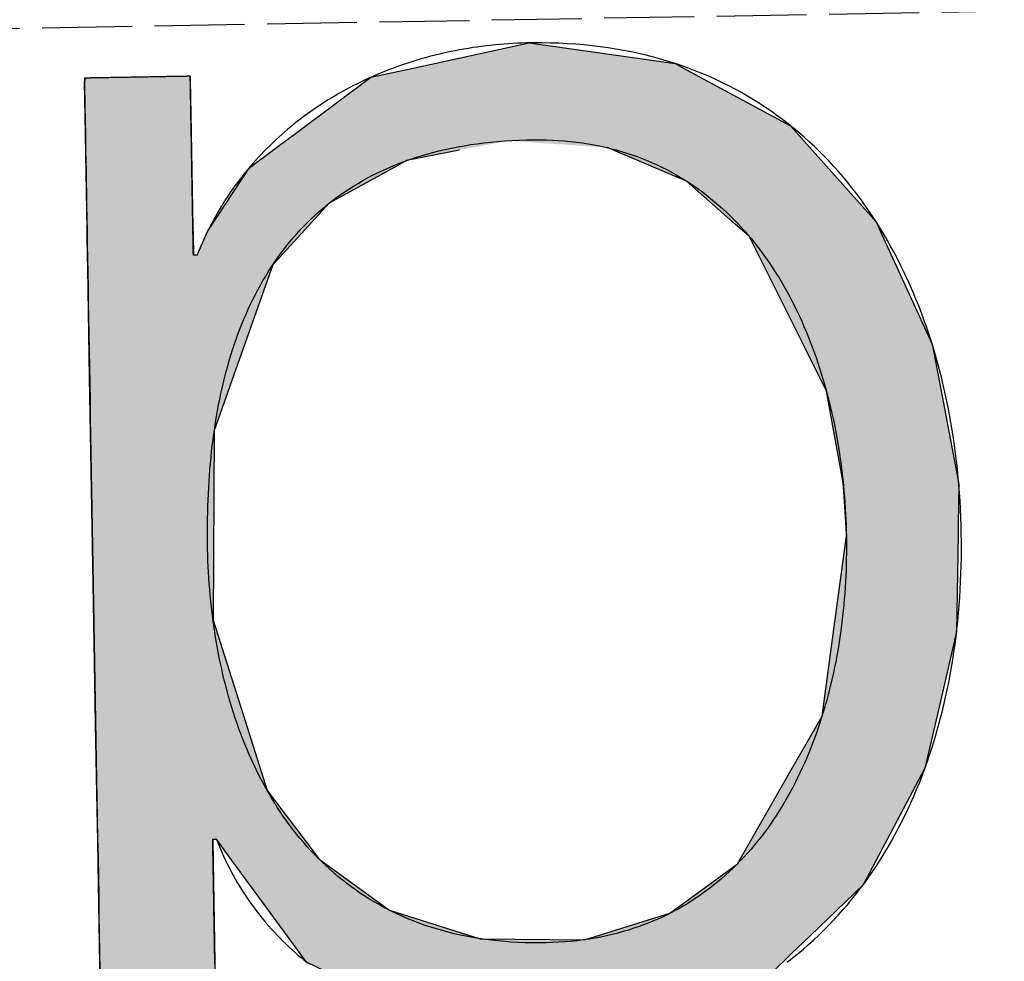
# Model space of a CAD drawing. Extents: x 1073 to 6773, y 6141 to 11466.
# Tile 14 of 53: x 3324 to 3378, y 8061 to 8113. Entities that reach past the tile are written whole.
import ezdxf

# ---------------------------------------------------------------- set-up
doc = ezdxf.new("R2010")
doc.units = 0
doc.linetypes.add('GEN3', pattern=[6.25, 5, -1.25])
doc.layers.get('0').update_dxf_attribs({"linetype": 'CONTINUOUS'})
doc.layers.add('3', color=6, linetype='GEN3')
doc.layers.add('LOGO', color=7, linetype='CONTINUOUS')

# ---------------------------------------------------------------- blocks, each defined once
blk = doc.blocks.new('*U43')
at = {"layer": 'LOGO', "color": 30, "linetype": 'CONTINUOUS'}
for p, q in [((32.4314, 7.5887), (33.3658, 7.7745)), ((33.3658, 7.7745), (34.5329, 7.5887)), ((32.0913, 7.5211), (32.4314, 7.5887)), ((34.5329, 7.5887), (34.6532, 7.5211)), ((29.7932, 7.525), (29.8027, 7.5547)), ((29.7932, 7.1099), (29.7932, 7.525)), ((30.6424, 7.5547), (30.6424, 7.525)), ((30.6424, 7.525), (30.6424, 7.1099)), ((31.467, 7.0733), (32.0913, 7.5211)), ((34.6532, 7.5211), (35.4507, 7.0733)), ((29.7932, 7.1007), (29.7932, 7.1099)), ((30.6424, 7.1099), (30.6424, 7.1007)), ((29.7932, 6.344), (29.7932, 7.1007)), ((30.6424, 7.1007), (30.6424, 6.344)), ((31.3563, 6.9939), (31.467, 7.0733)), ((35.4507, 7.0733), (35.519, 6.9939)), ((31.259, 6.9241), (31.3563, 6.9939)), ((35.519, 6.9939), (35.579, 6.9241)), ((31.1526, 6.8478), (31.259, 6.9241)), ((32.7905, 6.9241), (32.3655, 6.8478)), ((34.6087, 6.6444), (33.9765, 6.9241)), ((35.579, 6.9241), (35.8194, 6.6444)), ((30.9009, 6.5166), (31.1009, 6.8107)), ((31.1009, 6.8107), (31.1526, 6.8478)), ((32.2951, 6.8107), (31.7377, 6.5166)), ((32.3655, 6.8478), (32.2951, 6.8107)), ((34.9961, 6.2907), (34.6087, 6.6444)), ((35.8194, 6.6444), (36.1235, 6.2907)), ((30.7586, 6.3073), (30.9009, 6.5166)), ((31.7377, 6.5166), (31.5396, 6.3073)), ((29.7932, 6.2853), (29.7932, 6.344)), ((30.6424, 6.344), (30.6427, 6.2853)), ((29.7932, 6.1198), (29.7932, 6.2853)), ((30.6427, 6.2853), (30.6437, 6.1198)), ((30.6716, 6.1198), (30.7586, 6.3073)), ((31.5396, 6.3073), (31.3623, 6.1198)), ((35.1019, 6.1942), (34.9961, 6.2907)), ((36.1235, 6.2907), (36.1657, 6.1942)), ((35.5276, 5.3035), (35.1019, 6.1942)), ((36.1657, 6.1942), (36.5551, 5.3035)), ((29.7932, 6.0302), (29.7932, 6.1198)), ((31.3623, 6.1198), (31.2775, 6.0302)), ((29.7932, 5.1537), (29.7932, 6.0302)), ((31.2775, 6.0302), (30.9509, 5.1537)), ((35.7007, 4.9414), (35.5276, 5.3035)), ((36.5551, 5.3035), (36.6175, 4.9414)), ((29.7932, 4.7106), (29.7932, 5.1537)), ((30.9509, 5.1537), (30.7858, 4.7106)), ((35.821, 4.2187), (35.7007, 4.9414)), ((36.6175, 4.9414), (36.7421, 4.2187)), ((29.7932, 3.1889), (29.7932, 4.7106)), ((30.7858, 4.7106), (30.749, 3.1889)), ((35.8233, 4.1743), (35.821, 4.2187)), ((36.7421, 4.2187), (36.7497, 4.1743)), ((35.8397, 3.8506), (35.8233, 4.1743)), ((36.7497, 4.1743), (36.7391, 3.8506)), ((35.8402, 3.7771), (35.8397, 3.8506)), ((36.7391, 3.8506), (36.7367, 3.7771)), ((35.7203, 2.9916), (35.8402, 3.7771)), ((36.7367, 3.7771), (36.711, 2.9916)), ((29.7932, 2.3787), (29.7932, 3.1889)), ((30.749, 3.1889), (30.9915, 2.3787)), ((35.6202, 2.3359), (35.7203, 2.9916)), ((36.711, 2.9916), (36.5465, 2.3359)), ((29.7932, 1.8164), (29.7932, 2.3787)), ((30.9915, 2.3787), (31.1598, 1.8164)), ((35.3621, 1.9028), (35.6202, 2.3359)), ((36.5465, 2.3359), (36.4378, 1.9028)), ((34.9208, 1.1621), (35.3621, 1.9028)), ((36.4378, 1.9028), (36.0286, 1.1621)), ((29.7932, 1.4344), (29.7932, 1.8164)), ((31.1598, 1.8164), (31.4378, 1.4344)), ((29.7932, 1.2526), (29.7932, 1.4344)), ((30.716, 1.4344), (30.7156, 1.2526)), ((30.8692, 1.2584), (30.7449, 1.4344)), ((31.4378, 1.4344), (31.566, 1.2584)), ((29.7932, 0.453), (29.7932, 1.2526)), ((30.7156, 1.2526), (30.7156, 0.453)), ((31.1653, 0.839), (30.8692, 1.2584)), ((31.566, 1.2584), (32.124, 0.839)), ((34.6584, 0.9768), (34.9208, 1.1621)), ((36.0286, 1.1621), (35.9262, 0.9768)), ((34.3729, 0.7752), (34.6584, 0.9768)), ((35.9262, 0.9768), (35.7093, 0.7752)), ((31.3353, 0.5981), (31.1653, 0.839)), ((32.124, 0.839), (32.8471, 0.5981)), ((33.6831, 0.5749), (34.3729, 0.7752)), ((35.7093, 0.7752), (35.4936, 0.5749)), ((31.3517, 0.5749), (31.3353, 0.5981)), ((31.4506, 0.4348), (31.3517, 0.5749)), ((32.8471, 0.5981), (33.6831, 0.5749)), ((35.4936, 0.5749), (35.3428, 0.4348)), ((29.7932, -0.3962), (29.7932, 0.453)), ((30.7156, 0.453), (30.7156, -0.3962)), ((31.764, 0.2763), (31.4506, 0.4348)), ((35.3428, 0.4348), (35.1722, 0.2763)), ((32.5362, -0.1141), (31.764, 0.2763)), ((35.1722, 0.2763), (34.2253, -0.1141)), ((32.6736, -0.1362), (32.5362, -0.1141)), ((33.1549, -0.2136), (32.6736, -0.1362)), ((34.1717, -0.1362), (33.5874, -0.2136)), ((34.2253, -0.1141), (34.1717, -0.1362)), ((33.5778, -0.2148), (33.1549, -0.2136)), ((33.5874, -0.2136), (33.5778, -0.2148)), ((29.7932, -0.6814), (29.7932, -0.3962)), ((30.7156, -0.3962), (30.7156, -0.6814)), ((29.7932, -1.5278), (29.7932, -0.6814)), ((30.7156, -0.6814), (30.7156, -1.5278)), ((29.7932, -1.8157), (29.7932, -1.5278)), ((30.7156, -1.5278), (30.7156, -1.8157)), ((29.7932, -2.3524), (29.7932, -1.8157)), ((30.7156, -1.8157), (30.7156, -2.3524)), ((29.7932, -2.6153), (29.7932, -2.3524)), ((30.7156, -2.3524), (30.7156, -2.6153)), ((29.7932, -2.7675), (29.7932, -2.6153)), ((30.7156, -2.6153), (30.707, -2.7675)), ((29.7932, -2.7972), (29.7932, -2.7675)), ((30.707, -2.7675), (30.7053, -2.7972))]:
    blk.add_line(p, q, dxfattribs=at)
at = {"layer": 'LOGO', "color": 30, "linetype": 'CONTINUOUS', "extrusion": (0, 0, -1)}
for points in [[(-33.3658, 7.7745), (-34.5329, 7.5887), (-32.4314, 7.5887)], [(-32.4314, 7.5887), (-34.6532, 7.5211), (-32.0913, 7.5211)], [(-32.4314, 7.5887), (-34.5329, 7.5887), (-34.6532, 7.5211)], [(-29.8027, 7.5547), (-30.6424, 7.525), (-29.7932, 7.525)], [(-29.7932, 7.525), (-30.6424, 7.1099), (-29.7932, 7.1099)], [(-29.7932, 7.525), (-30.6424, 7.525), (-30.6424, 7.1099)], [(-29.8027, 7.5547), (-30.6424, 7.5547), (-30.6424, 7.525)], [(-32.0913, 7.5211), (-35.4507, 7.0733), (-31.467, 7.0733)], [(-32.0913, 7.5211), (-34.6532, 7.5211), (-35.4507, 7.0733)], [(-29.7932, 7.1099), (-30.6424, 7.1007), (-29.7932, 7.1007)], [(-29.7932, 7.1099), (-30.6424, 7.1099), (-30.6424, 7.1007)], [(-29.7932, 7.1007), (-30.6424, 6.344), (-29.7932, 6.344)], [(-29.7932, 7.1007), (-30.6424, 7.1007), (-30.6424, 6.344)], [(-31.467, 7.0733), (-35.519, 6.9939), (-31.3563, 6.9939)], [(-31.467, 7.0733), (-35.4507, 7.0733), (-35.519, 6.9939)], [(-31.3563, 6.9939), (-32.7905, 6.9241), (-31.259, 6.9241)], [(-31.3563, 6.9939), (-33.1791, 6.9939), (-32.7905, 6.9241)], [(-33.1791, 6.9939), (-35.579, 6.9241), (-33.9765, 6.9241)], [(-33.1791, 6.9939), (-35.519, 6.9939), (-35.579, 6.9241)], [(-31.259, 6.9241), (-32.3655, 6.8478), (-31.1526, 6.8478)], [(-31.259, 6.9241), (-32.7905, 6.9241), (-32.3655, 6.8478)], [(-33.9765, 6.9241), (-35.8194, 6.6444), (-34.6087, 6.6444)], [(-33.9765, 6.9241), (-35.579, 6.9241), (-35.8194, 6.6444)], [(-31.1009, 6.8107), (-31.7377, 6.5166), (-30.9009, 6.5166)], [(-31.1526, 6.8478), (-32.2951, 6.8107), (-31.1009, 6.8107)], [(-31.1009, 6.8107), (-32.2951, 6.8107), (-31.7377, 6.5166)], [(-31.1526, 6.8478), (-32.3655, 6.8478), (-32.2951, 6.8107)], [(-34.6087, 6.6444), (-36.1235, 6.2907), (-34.9961, 6.2907)], [(-34.6087, 6.6444), (-35.8194, 6.6444), (-36.1235, 6.2907)], [(-30.9009, 6.5166), (-31.5396, 6.3073), (-30.7586, 6.3073)], [(-30.9009, 6.5166), (-31.7377, 6.5166), (-31.5396, 6.3073)], [(-29.7932, 6.344), (-30.6427, 6.2853), (-29.7932, 6.2853)], [(-29.7932, 6.344), (-30.6424, 6.344), (-30.6427, 6.2853)], [(-29.7932, 6.2853), (-30.6437, 6.1198), (-29.7932, 6.1198)], [(-29.7932, 6.2853), (-30.6427, 6.2853), (-30.6437, 6.1198)], [(-30.7586, 6.3073), (-31.3623, 6.1198), (-30.6716, 6.1198)], [(-30.7586, 6.3073), (-31.5396, 6.3073), (-31.3623, 6.1198)], [(-34.9961, 6.2907), (-36.1657, 6.1942), (-35.1019, 6.1942)], [(-34.9961, 6.2907), (-36.1235, 6.2907), (-36.1657, 6.1942)], [(-35.1019, 6.1942), (-36.5551, 5.3035), (-35.5276, 5.3035)], [(-35.1019, 6.1942), (-36.1657, 6.1942), (-36.5551, 5.3035)], [(-29.7932, 6.1198), (-31.2775, 6.0302), (-29.7932, 6.0302)], [(-29.7932, 6.1198), (-31.3623, 6.1198), (-31.2775, 6.0302)], [(-29.7932, 6.0302), (-30.9509, 5.1537), (-29.7932, 5.1537)], [(-29.7932, 6.0302), (-31.2775, 6.0302), (-30.9509, 5.1537)], [(-35.5276, 5.3035), (-36.6175, 4.9414), (-35.7007, 4.9414)], [(-35.5276, 5.3035), (-36.5551, 5.3035), (-36.6175, 4.9414)], [(-29.7932, 5.1537), (-30.7858, 4.7106), (-29.7932, 4.7106)], [(-29.7932, 5.1537), (-30.9509, 5.1537), (-30.7858, 4.7106)], [(-35.7007, 4.9414), (-36.7421, 4.2187), (-35.821, 4.2187)], [(-35.7007, 4.9414), (-36.6175, 4.9414), (-36.7421, 4.2187)], [(-29.7932, 4.7106), (-30.749, 3.1889), (-29.7932, 3.1889)], [(-29.7932, 4.7106), (-30.7858, 4.7106), (-30.749, 3.1889)], [(-35.821, 4.2187), (-36.7497, 4.1743), (-35.8233, 4.1743)], [(-35.821, 4.2187), (-36.7421, 4.2187), (-36.7497, 4.1743)], [(-35.8233, 4.1743), (-36.7391, 3.8506), (-35.8397, 3.8506)], [(-35.8233, 4.1743), (-36.7497, 4.1743), (-36.7391, 3.8506)], [(-35.8397, 3.8506), (-36.7367, 3.7771), (-35.8402, 3.7771)], [(-35.8397, 3.8506), (-36.7391, 3.8506), (-36.7367, 3.7771)], [(-35.8402, 3.7771), (-36.711, 2.9916), (-35.7203, 2.9916)], [(-35.8402, 3.7771), (-36.7367, 3.7771), (-36.711, 2.9916)], [(-29.7932, 3.1889), (-30.9915, 2.3787), (-29.7932, 2.3787)], [(-29.7932, 3.1889), (-30.749, 3.1889), (-30.9915, 2.3787)], [(-35.7203, 2.9916), (-36.5465, 2.3359), (-35.6202, 2.3359)], [(-35.7203, 2.9916), (-36.711, 2.9916), (-36.5465, 2.3359)], [(-29.7932, 2.3787), (-31.1598, 1.8164), (-29.7932, 1.8164)], [(-29.7932, 2.3787), (-30.9915, 2.3787), (-31.1598, 1.8164)], [(-35.6202, 2.3359), (-36.4378, 1.9028), (-35.3621, 1.9028)], [(-35.6202, 2.3359), (-36.5465, 2.3359), (-36.4378, 1.9028)], [(-35.3621, 1.9028), (-36.0286, 1.1621), (-34.9208, 1.1621)], [(-35.3621, 1.9028), (-36.4378, 1.9028), (-36.0286, 1.1621)], [(-29.7932, 1.8164), (-31.4378, 1.4344), (-29.7932, 1.4344)], [(-29.7932, 1.8164), (-31.1598, 1.8164), (-31.4378, 1.4344)], [(-29.7932, 1.4344), (-30.7156, 1.2526), (-29.7932, 1.2526)], [(-29.7932, 1.4344), (-30.716, 1.4344), (-30.7156, 1.2526)], [(-30.7449, 1.4344), (-31.566, 1.2584), (-30.8692, 1.2584)], [(-30.7449, 1.4344), (-31.4378, 1.4344), (-31.566, 1.2584)], [(-29.7932, 1.2526), (-30.7156, 0.453), (-29.7932, 0.453)], [(-29.7932, 1.2526), (-30.7156, 1.2526), (-30.7156, 0.453)], [(-30.8692, 1.2584), (-32.124, 0.839), (-31.1653, 0.839)], [(-30.8692, 1.2584), (-31.566, 1.2584), (-32.124, 0.839)], [(-34.9208, 1.1621), (-35.9262, 0.9768), (-34.6584, 0.9768)], [(-34.9208, 1.1621), (-36.0286, 1.1621), (-35.9262, 0.9768)], [(-34.6584, 0.9768), (-35.7093, 0.7752), (-34.3729, 0.7752)], [(-34.6584, 0.9768), (-35.9262, 0.9768), (-35.7093, 0.7752)], [(-31.1653, 0.839), (-32.8471, 0.5981), (-31.3353, 0.5981)], [(-31.1653, 0.839), (-32.124, 0.839), (-32.8471, 0.5981)], [(-34.3729, 0.7752), (-35.4936, 0.5749), (-33.6831, 0.5749)], [(-34.3729, 0.7752), (-35.7093, 0.7752), (-35.4936, 0.5749)], [(-31.3353, 0.5981), (-33.6831, 0.5749), (-31.3517, 0.5749)], [(-31.3353, 0.5981), (-32.8471, 0.5981), (-33.6831, 0.5749)], [(-31.3517, 0.5749), (-35.3428, 0.4348), (-31.4506, 0.4348)], [(-31.3517, 0.5749), (-35.4936, 0.5749), (-35.3428, 0.4348)], [(-29.7932, 0.453), (-30.7156, -0.3962), (-29.7932, -0.3962)], [(-29.7932, 0.453), (-30.7156, 0.453), (-30.7156, -0.3962)], [(-31.4506, 0.4348), (-35.1722, 0.2763), (-31.764, 0.2763)], [(-31.4506, 0.4348), (-35.3428, 0.4348), (-35.1722, 0.2763)], [(-31.764, 0.2763), (-34.2253, -0.1141), (-32.5362, -0.1141)], [(-31.764, 0.2763), (-35.1722, 0.2763), (-34.2253, -0.1141)], [(-32.5362, -0.1141), (-34.1717, -0.1362), (-32.6736, -0.1362)], [(-32.5362, -0.1141), (-34.2253, -0.1141), (-34.1717, -0.1362)], [(-32.6736, -0.1362), (-33.5874, -0.2136), (-33.1549, -0.2136)], [(-32.6736, -0.1362), (-34.1717, -0.1362), (-33.5874, -0.2136)], [(-33.1549, -0.2136), (-33.5874, -0.2136), (-33.5778, -0.2148)], [(-29.7932, -0.3962), (-30.7156, -0.6814), (-29.7932, -0.6814)], [(-29.7932, -0.3962), (-30.7156, -0.3962), (-30.7156, -0.6814)], [(-29.7932, -0.6814), (-30.7156, -1.5278), (-29.7932, -1.5278)], [(-29.7932, -0.6814), (-30.7156, -0.6814), (-30.7156, -1.5278)], [(-29.7932, -1.5278), (-30.7156, -1.8157), (-29.7932, -1.8157)], [(-29.7932, -1.5278), (-30.7156, -1.5278), (-30.7156, -1.8157)], [(-29.7932, -1.8157), (-30.7156, -2.3524), (-29.7932, -2.3524)], [(-29.7932, -1.8157), (-30.7156, -1.8157), (-30.7156, -2.3524)], [(-29.7932, -2.3524), (-30.7156, -2.6153), (-29.7932, -2.6153)], [(-29.7932, -2.3524), (-30.7156, -2.3524), (-30.7156, -2.6153)], [(-29.7932, -2.6153), (-30.707, -2.7675), (-29.7932, -2.7675)], [(-29.7932, -2.6153), (-30.7156, -2.6153), (-30.707, -2.7675)], [(-29.7932, -2.7675), (-30.7053, -2.7972), (-29.7932, -2.7972)], [(-29.7932, -2.7675), (-30.707, -2.7675), (-30.7053, -2.7972)]]:
    blk.add_solid(points, dxfattribs=at)
blk = doc.blocks.new('KLAUS')
at = {"layer": 'LOGO'}
for points in [[(30.7156, 0.433, 0), (30.7156, 0.4882, 0), (30.7156, 0.5424, 0), (30.7156, 0.5955, 0), (30.7156, 0.6475, 0), (30.7156, 0.6983, 0), (30.7156, 0.7479, 0), (30.7156, 0.7962, 0), (30.7156, 0.8432, 0), (30.7156, 0.8888, 0), (30.7156, 0.933, 0), (30.7156, 0.9757, 0), (30.7156, 1.0168, 0), (30.7156, 1.0563, 0), (30.7156, 1.0942, 0), (30.7156, 1.1304, 0), (30.7156, 1.1648, 0), (30.7156, 1.1974, 0), (30.7156, 1.2282, 0), (30.7156, 1.257, 0), (30.7156, 1.2839, 0), (30.7156, 1.3087, 0), (30.7156, 1.3315, 0), (30.7156, 1.3521, 0), (30.7156, 1.3706, 0), (30.7156, 1.3868, 0), (30.7156, 1.4008, 0), (30.7156, 1.4124, 0), (30.7156, 1.4216, 0), (30.7156, 1.4284, 0), (30.7156, 1.4327, 0), (30.7156, 1.4344, 0), (30.7156, 1.4345, 0), (30.7157, 1.4345, 0), (30.7157, 1.4345, 0), (30.7158, 1.4345, 0), (30.7158, 1.4345, 0), (30.7159, 1.4345, 0), (30.716, 1.4345, 0), (30.7162, 1.4345, 0), (30.7163, 1.4345, 0), (30.7164, 1.4345, 0), (30.7166, 1.4345, 0), (30.7168, 1.4345, 0), (30.717, 1.4345, 0), (30.7172, 1.4345, 0), (30.7174, 1.4345, 0), (30.7177, 1.4345, 0), (30.7179, 1.4345, 0), (30.7182, 1.4345, 0), (30.7184, 1.4345, 0), (30.7187, 1.4345, 0), (30.719, 1.4345, 0), (30.7193, 1.4345, 0), (30.7196, 1.4345, 0), (30.7199, 1.4345, 0), (30.7203, 1.4345, 0), (30.7206, 1.4345, 0), (30.721, 1.4345, 0), (30.7213, 1.4345, 0), (30.7217, 1.4345, 0), (30.722, 1.4345, 0), (30.7224, 1.4345, 0), (30.7228, 1.4345, 0), (30.7232, 1.4345, 0), (30.7236, 1.4345, 0), (30.724, 1.4345, 0), (30.7244, 1.4345, 0), (30.7248, 1.4345, 0), (30.7253, 1.4345, 0), (30.7257, 1.4345, 0), (30.7261, 1.4345, 0), (30.7265, 1.4345, 0), (30.727, 1.4345, 0), (30.7274, 1.4345, 0), (30.7278, 1.4345, 0), (30.7283, 1.4345, 0), (30.7287, 1.4345, 0), (30.7292, 1.4345, 0), (30.7296, 1.4345, 0), (30.7301, 1.4345, 0), (30.7305, 1.4345, 0), (30.731, 1.4345, 0), (30.7314, 1.4345, 0), (30.7318, 1.4345, 0), (30.7323, 1.4345, 0), (30.7327, 1.4345, 0), (30.7332, 1.4345, 0), (30.7336, 1.4345, 0), (30.734, 1.4345, 0), (30.7345, 1.4345, 0), (30.7349, 1.4345, 0), (30.7353, 1.4345, 0), (30.7357, 1.4345, 0), (30.7362, 1.4345, 0), (30.7366, 1.4345, 0), (30.737, 1.4345, 0), (30.7374, 1.4345, 0), (30.7378, 1.4345, 0), (30.7381, 1.4345, 0), (30.7385, 1.4345, 0), (30.7389, 1.4345, 0), (30.7393, 1.4345, 0), (30.7396, 1.4345, 0), (30.74, 1.4345, 0), (30.7403, 1.4345, 0), (30.7406, 1.4345, 0), (30.741, 1.4345, 0), (30.7413, 1.4345, 0), (30.7416, 1.4345, 0), (30.7419, 1.4345, 0), (30.7421, 1.4345, 0), (30.7424, 1.4345, 0), (30.7427, 1.4345, 0), (30.7429, 1.4345, 0), (30.7431, 1.4345, 0), (30.7434, 1.4345, 0), (30.7436, 1.4345, 0), (30.7438, 1.4345, 0), (30.7439, 1.4345, 0), (30.7441, 1.4345, 0), (30.7443, 1.4345, 0), (30.7444, 1.4345, 0), (30.7445, 1.4345, 0), (30.7446, 1.4345, 0), (30.7447, 1.4345, 0), (30.7448, 1.4345, 0), (30.7448, 1.4345, 0), (30.7449, 1.4345, 0), (30.7449, 1.4345, 0), (30.7479, 1.4262, 0), (30.7603, 1.3935, 0), (30.7731, 1.3611, 0), (30.7863, 1.329, 0), (30.7999, 1.2972, 0), (30.8139, 1.2657, 0), (30.8284, 1.2346, 0), (30.8433, 1.2037, 0), (30.8585, 1.1732, 0), (30.8742, 1.143, 0), (30.8903, 1.1132, 0), (30.9067, 1.0836, 0), (30.9235, 1.0544, 0), (30.9408, 1.0255, 0), (30.9584, 0.9969, 0), (30.9763, 0.9686, 0), (30.9947, 0.9407, 0), (31.0134, 0.9131, 0), (31.0324, 0.8858, 0), (31.0519, 0.8588, 0), (31.0716, 0.8321, 0), (31.0918, 0.8058, 0), (31.1122, 0.7798, 0), (31.133, 0.7541, 0), (31.1542, 0.7288, 0), (31.1757, 0.7037, 0), (31.1975, 0.679, 0), (31.2196, 0.6546, 0), (31.242, 0.6306, 0), (31.2648, 0.6069, 0), (31.2879, 0.5835, 0), (31.3113, 0.5604, 0), (31.3349, 0.5376, 0), (31.3589, 0.5152, 0), (31.3832, 0.4931, 0), (31.4077, 0.4714, 0), (31.4326, 0.45, 0), (31.4577, 0.4289, 0)], [(35.3049, 0.3674, 0), (35.3499, 0.4009, 0), (35.3942, 0.4351, 0), (35.4377, 0.4702, 0), (35.4806, 0.506, 0), (35.5227, 0.5426, 0), (35.5641, 0.58, 0), (35.6048, 0.6181, 0), (35.6448, 0.657, 0), (35.6841, 0.6966, 0), (35.7226, 0.7369, 0), (35.7605, 0.7779, 0), (35.7976, 0.8197, 0), (35.834, 0.8621, 0), (35.8697, 0.9053, 0), (35.9047, 0.9491, 0), (35.939, 0.9936, 0), (35.9726, 1.0387, 0), (36.0054, 1.0845, 0), (36.0376, 1.1309, 0), (36.0691, 1.1779, 0), (36.0998, 1.2256, 0), (36.1298, 1.2738, 0), (36.1592, 1.3227, 0), (36.1878, 1.3722, 0), (36.2157, 1.4222, 0), (36.2429, 1.4728, 0), (36.2695, 1.5239, 0), (36.2953, 1.5756, 0), (36.3204, 1.6279, 0), (36.3448, 1.6806, 0), (36.3685, 1.7339, 0), (36.3915, 1.7877, 0), (36.4139, 1.842, 0), (36.4355, 1.8967, 0), (36.4564, 1.952, 0), (36.4766, 2.0077, 0), (36.4961, 2.0639, 0), (36.515, 2.1205, 0), (36.5331, 2.1776, 0), (36.5505, 2.2351, 0), (36.5673, 2.293, 0), (36.5833, 2.3513, 0), (36.5987, 2.41, 0), (36.6133, 2.4691, 0), (36.6273, 2.5286, 0), (36.6406, 2.5884, 0), (36.6532, 2.6486, 0), (36.6651, 2.7092, 0), (36.6763, 2.7701, 0), (36.6869, 2.8313, 0), (36.6967, 2.8929, 0), (36.7058, 2.9547, 0), (36.7143, 3.0169, 0), (36.7221, 3.0793, 0), (36.7292, 3.1421, 0), (36.7356, 3.2051, 0), (36.7413, 3.2683, 0), (36.7464, 3.3318, 0), (36.7507, 3.3956, 0), (36.7544, 3.4595, 0), (36.7574, 3.5237, 0), (36.7597, 3.5882, 0), (36.7614, 3.6528, 0), (36.7623, 3.7176, 0), (36.7626, 3.7825, 0), (36.7622, 3.8475, 0), (36.7612, 3.9122, 0), (36.7594, 3.9768, 0), (36.757, 4.0412, 0), (36.7539, 4.1054, 0), (36.7501, 4.1693, 0), (36.7456, 4.233, 0), (36.7404, 4.2965, 0), (36.7346, 4.3597, 0), (36.7281, 4.4226, 0), (36.7208, 4.4853, 0), (36.713, 4.5477, 0), (36.7044, 4.6098, 0), (36.6951, 4.6716, 0), (36.6851, 4.7331, 0), (36.6745, 4.7943, 0), (36.6632, 4.8551, 0), (36.6512, 4.9156, 0), (36.6384, 4.9758, 0), (36.625, 5.0356, 0), (36.611, 5.095, 0), (36.5962, 5.154, 0), (36.5807, 5.2127, 0), (36.5645, 5.2709, 0), (36.5477, 5.3288, 0), (36.5301, 5.3862, 0), (36.5119, 5.4432, 0), (36.4929, 5.4997, 0), (36.4733, 5.5558, 0), (36.4529, 5.6115, 0), (36.4319, 5.6666, 0), (36.4102, 5.7213, 0), (36.3877, 5.7755, 0), (36.3646, 5.8292, 0), (36.3408, 5.8824, 0), (36.3163, 5.9351, 0), (36.291, 5.9873, 0), (36.2651, 6.0389, 0), (36.2385, 6.0899, 0), (36.2111, 6.1404, 0), (36.1831, 6.1903, 0), (36.1543, 6.2397, 0), (36.1249, 6.2885, 0), (36.0947, 6.3366, 0), (36.0639, 6.3842, 0), (36.0323, 6.4311, 0), (36, 6.4774, 0), (35.967, 6.5231, 0), (35.9333, 6.5681, 0), (35.8989, 6.6125, 0), (35.8638, 6.6562, 0), (35.828, 6.6992, 0), (35.7915, 6.7415, 0), (35.7542, 6.7832, 0), (35.7162, 6.8241, 0), (35.6776, 6.8643, 0), (35.6382, 6.9038, 0), (35.5981, 6.9425, 0), (35.5573, 6.9805, 0), (35.5157, 7.0178, 0), (35.4735, 7.0542, 0), (35.4305, 7.0899, 0), (35.3868, 7.1249, 0), (35.3424, 7.159, 0), (35.2973, 7.1923, 0), (35.2515, 7.2248, 0), (35.2049, 7.2565, 0), (35.1576, 7.2873, 0), (35.1096, 7.3173, 0), (35.0609, 7.3464, 0), (35.0114, 7.3747, 0), (34.9613, 7.4021, 0), (34.9104, 7.4286, 0), (34.8587, 7.4542, 0), (34.8064, 7.4789, 0), (34.7533, 7.5027, 0), (34.6995, 7.5255, 0), (34.645, 7.5474, 0), (34.5897, 7.5684, 0), (34.5337, 7.5884, 0), (34.477, 7.6075, 0), (34.4196, 7.6256, 0), (34.3614, 7.6427, 0), (34.3025, 7.6588, 0), (34.2429, 7.6739, 0), (34.1825, 7.688, 0), (34.1214, 7.7011, 0), (34.0595, 7.7131, 0), (33.997, 7.7241, 0), (33.9337, 7.734, 0), (33.8696, 7.7429, 0), (33.8048, 7.7507, 0), (33.7393, 7.7574, 0), (33.6731, 7.763, 0), (33.6061, 7.7675, 0), (33.5383, 7.7709, 0), (33.4699, 7.7732, 0), (33.4007, 7.7743, 0), (33.3473, 7.7744, 0), (33.3104, 7.774, 0), (33.2736, 7.7732, 0), (33.237, 7.7721, 0), (33.2004, 7.7705, 0), (33.164, 7.7686, 0), (33.1276, 7.7663, 0), (33.0914, 7.7636, 0), (33.0553, 7.7606, 0), (33.0193, 7.7571, 0), (32.9835, 7.7533, 0), (32.9478, 7.7491, 0), (32.9122, 7.7446, 0), (32.8768, 7.7396, 0), (32.8415, 7.7343, 0), (32.8063, 7.7287, 0), (32.7713, 7.7226, 0), (32.7364, 7.7162, 0), (32.7017, 7.7095, 0), (32.6672, 7.7024, 0), (32.6328, 7.6949, 0), (32.5985, 7.687, 0), (32.5644, 7.6788, 0), (32.5305, 7.6703, 0), (32.4968, 7.6614, 0), (32.4632, 7.6521, 0), (32.4298, 7.6425, 0), (32.3965, 7.6325, 0), (32.3635, 7.6222, 0), (32.3306, 7.6116, 0), (32.298, 7.6006, 0), (32.2655, 7.5892, 0), (32.2332, 7.5775, 0), (32.2011, 7.5655, 0), (32.1692, 7.5531, 0), (32.1375, 7.5404, 0), (32.106, 7.5274, 0), (32.0747, 7.514, 0), (32.0436, 7.5003, 0), (32.0127, 7.4862, 0), (31.982, 7.4719, 0), (31.9516, 7.4572, 0), (31.9214, 7.4421, 0), (31.8914, 7.4268, 0), (31.8616, 7.4111, 0), (31.8321, 7.3951, 0), (31.8028, 7.3787, 0), (31.7737, 7.3621, 0), (31.7449, 7.3451, 0), (31.7163, 7.3278, 0), (31.688, 7.3102, 0), (31.6599, 7.2923, 0), (31.632, 7.2741, 0), (31.6044, 7.2555, 0), (31.5771, 7.2367, 0), (31.55, 7.2175, 0), (31.5232, 7.1981, 0), (31.4967, 7.1783, 0), (31.4704, 7.1582, 0), (31.4444, 7.1378, 0), (31.4186, 7.1171, 0), (31.3932, 7.0961, 0), (31.368, 7.0749, 0), (31.3431, 7.0533, 0), (31.3185, 7.0314, 0), (31.2942, 7.0092, 0), (31.2702, 6.9868, 0), (31.2464, 6.964, 0), (31.223, 6.941, 0), (31.1999, 6.9177, 0), (31.177, 6.8941, 0), (31.1545, 6.8701, 0), (31.1323, 6.846, 0), (31.1104, 6.8215, 0), (31.0888, 6.7968, 0), (31.0675, 6.7717, 0), (31.0466, 6.7464, 0), (31.0259, 6.7208, 0), (31.0056, 6.695, 0), (30.9857, 6.6688, 0), (30.966, 6.6425, 0), (30.9467, 6.6158, 0), (30.9278, 6.5888, 0), (30.9091, 6.5616, 0), (30.8909, 6.5342, 0), (30.8729, 6.5064, 0), (30.8553, 6.4784, 0), (30.8381, 6.4501, 0), (30.8213, 6.4216, 0), (30.8047, 6.3928, 0), (30.7886, 6.3638, 0), (30.7728, 6.3345, 0), (30.7574, 6.3049, 0), (30.7423, 6.2751, 0), (30.7277, 6.2451, 0), (30.7134, 6.2148, 0), (30.6995, 6.1842, 0), (30.6859, 6.1534, 0), (30.6728, 6.1224, 0), (30.6717, 6.1198, 0), (30.6717, 6.1198, 0), (30.6716, 6.1198, 0), (30.6716, 6.1198, 0), (30.6715, 6.1198, 0), (30.6714, 6.1198, 0), (30.6713, 6.1198, 0), (30.6712, 6.1198, 0), (30.671, 6.1198, 0), (30.6709, 6.1198, 0), (30.6707, 6.1198, 0), (30.6705, 6.1198, 0), (30.6703, 6.1198, 0), (30.6701, 6.1198, 0), (30.6699, 6.1198, 0), (30.6697, 6.1198, 0), (30.6694, 6.1198, 0), (30.6692, 6.1198, 0), (30.6689, 6.1198, 0), (30.6686, 6.1198, 0), (30.6683, 6.1198, 0), (30.668, 6.1198, 0), (30.6677, 6.1198, 0), (30.6674, 6.1198, 0), (30.667, 6.1198, 0), (30.6667, 6.1198, 0), (30.6663, 6.1198, 0), (30.666, 6.1198, 0), (30.6656, 6.1198, 0), (30.6652, 6.1198, 0), (30.6649, 6.1198, 0), (30.6645, 6.1198, 0), (30.6641, 6.1198, 0), (30.6637, 6.1198, 0), (30.6633, 6.1198, 0), (30.6629, 6.1198, 0), (30.6625, 6.1198, 0), (30.662, 6.1198, 0), (30.6616, 6.1198, 0), (30.6612, 6.1198, 0), (30.6608, 6.1198, 0), (30.6603, 6.1198, 0), (30.6599, 6.1198, 0), (30.6594, 6.1198, 0), (30.659, 6.1198, 0), (30.6586, 6.1198, 0), (30.6581, 6.1198, 0), (30.6577, 6.1198, 0), (30.6572, 6.1198, 0), (30.6568, 6.1198, 0), (30.6563, 6.1198, 0), (30.6559, 6.1198, 0), (30.6554, 6.1198, 0), (30.655, 6.1198, 0), (30.6546, 6.1198, 0), (30.6541, 6.1198, 0), (30.6537, 6.1198, 0), (30.6533, 6.1198, 0), (30.6528, 6.1198, 0), (30.6524, 6.1198, 0), (30.652, 6.1198, 0), (30.6516, 6.1198, 0), (30.6511, 6.1198, 0), (30.6507, 6.1198, 0), (30.6503, 6.1198, 0), (30.6499, 6.1198, 0), (30.6495, 6.1198, 0), (30.6492, 6.1198, 0), (30.6488, 6.1198, 0), (30.6484, 6.1198, 0), (30.648, 6.1198, 0), (30.6477, 6.1198, 0), (30.6473, 6.1198, 0), (30.647, 6.1198, 0), (30.6467, 6.1198, 0), (30.6464, 6.1198, 0), (30.646, 6.1198, 0), (30.6457, 6.1198, 0), (30.6455, 6.1198, 0), (30.6452, 6.1198, 0), (30.6449, 6.1198, 0), (30.6446, 6.1198, 0), (30.6444, 6.1198, 0), (30.6442, 6.1198, 0), (30.644, 6.1198, 0), (30.6437, 6.1198, 0), (30.6436, 6.1198, 0), (30.6434, 6.1198, 0), (30.6432, 6.1198, 0), (30.6431, 6.1198, 0), (30.6429, 6.1198, 0), (30.6428, 6.1198, 0), (30.6427, 6.1198, 0), (30.6426, 6.1198, 0), (30.6425, 6.1198, 0), (30.6425, 6.1198, 0), (30.6424, 6.1198, 0), (30.6424, 6.1198, 0), (30.6424, 6.1198, 0), (30.6424, 6.1206, 0), (30.6424, 6.1222, 0), (30.6424, 6.1246, 0), (30.6424, 6.1278, 0), (30.6424, 6.1319, 0), (30.6424, 6.1368, 0), (30.6424, 6.1424, 0), (30.6424, 6.1488, 0), (30.6424, 6.1559, 0), (30.6424, 6.1638, 0), (30.6424, 6.1723, 0), (30.6424, 6.1815, 0), (30.6424, 6.1914, 0), (30.6424, 6.202, 0), (30.6424, 6.2131, 0), (30.6424, 6.2249, 0), (30.6424, 6.2373, 0), (30.6424, 6.2502, 0), (30.6424, 6.2637, 0), (30.6424, 6.2777, 0), (30.6424, 6.2923, 0), (30.6424, 6.3073, 0), (30.6424, 6.3229, 0), (30.6424, 6.3389, 0), (30.6424, 6.3553, 0), (30.6424, 6.3722, 0), (30.6424, 6.3895, 0), (30.6424, 6.4072, 0), (30.6424, 6.4253, 0), (30.6424, 6.4437, 0), (30.6424, 6.4625, 0), (30.6424, 6.4816, 0), (30.6424, 6.501, 0), (30.6424, 6.5207, 0), (30.6424, 6.5406, 0), (30.6424, 6.5608, 0), (30.6424, 6.5813, 0), (30.6424, 6.6019, 0), (30.6424, 6.6228, 0), (30.6424, 6.6438, 0), (30.6424, 6.665, 0), (30.6424, 6.6863, 0), (30.6424, 6.7078, 0), (30.6424, 6.7293, 0), (30.6424, 6.751, 0), (30.6424, 6.7727, 0), (30.6424, 6.7945, 0), (30.6424, 6.8163, 0), (30.6424, 6.8381, 0), (30.6424, 6.86, 0), (30.6424, 6.8818, 0), (30.6424, 6.9035, 0), (30.6424, 6.9253, 0), (30.6424, 6.9469, 0), (30.6424, 6.9685, 0), (30.6424, 6.9899, 0), (30.6424, 7.0112, 0), (30.6424, 7.0324, 0), (30.6424, 7.0534, 0), (30.6424, 7.0743, 0), (30.6424, 7.0949, 0), (30.6424, 7.1153, 0), (30.6424, 7.1355, 0), (30.6424, 7.1554, 0), (30.6424, 7.1751, 0), (30.6424, 7.1945, 0), (30.6424, 7.2135, 0), (30.6424, 7.2323, 0), (30.6424, 7.2507, 0), (30.6424, 7.2687, 0), (30.6424, 7.2864, 0), (30.6424, 7.3036, 0), (30.6424, 7.3205, 0), (30.6424, 7.3369, 0), (30.6424, 7.3529, 0), (30.6424, 7.3684, 0), (30.6424, 7.3834, 0), (30.6424, 7.3979, 0), (30.6424, 7.4119, 0), (30.6424, 7.4253, 0), (30.6424, 7.4382, 0), (30.6424, 7.4505, 0), (30.6424, 7.4623, 0), (30.6424, 7.4734, 0), (30.6424, 7.4839, 0), (30.6424, 7.4937, 0), (30.6424, 7.5029, 0), (30.6424, 7.5114, 0), (30.6424, 7.5191, 0), (30.6424, 7.5262, 0), (30.6424, 7.5325, 0), (30.6424, 7.5381, 0), (30.6424, 7.5429, 0), (30.6424, 7.5469, 0), (30.6424, 7.5501, 0), (30.6424, 7.5525, 0), (30.6424, 7.554, 0), (30.6424, 7.5546, 0), (30.6423, 7.5547, 0), (30.6416, 7.5547, 0), (30.6405, 7.5547, 0), (30.6388, 7.5547, 0), (30.6367, 7.5547, 0), (30.6341, 7.5547, 0), (30.631, 7.5547, 0), (30.6275, 7.5547, 0), (30.6235, 7.5547, 0), (30.6191, 7.5547, 0), (30.6143, 7.5547, 0), (30.6091, 7.5547, 0), (30.6035, 7.5547, 0), (30.5975, 7.5547, 0), (30.5911, 7.5547, 0), (30.5843, 7.5547, 0), (30.5772, 7.5547, 0), (30.5697, 7.5547, 0), (30.5619, 7.5547, 0), (30.5538, 7.5547, 0), (30.5454, 7.5547, 0), (30.5367, 7.5547, 0), (30.5276, 7.5547, 0), (30.5183, 7.5547, 0), (30.5087, 7.5547, 0), (30.4989, 7.5547, 0), (30.4888, 7.5547, 0), (30.4784, 7.5547, 0), (30.4679, 7.5547, 0), (30.4571, 7.5547, 0), (30.4461, 7.5547, 0), (30.4349, 7.5547, 0), (30.4235, 7.5547, 0), (30.412, 7.5547, 0), (30.4003, 7.5547, 0), (30.3884, 7.5547, 0), (30.3764, 7.5547, 0), (30.3642, 7.5547, 0), (30.3519, 7.5547, 0), (30.3396, 7.5547, 0), (30.3271, 7.5547, 0), (30.3145, 7.5547, 0), (30.3018, 7.5547, 0), (30.2891, 7.5547, 0), (30.2763, 7.5547, 0), (30.2635, 7.5547, 0), (30.2506, 7.5547, 0), (30.2377, 7.5547, 0), (30.2248, 7.5547, 0), (30.2119, 7.5547, 0), (30.199, 7.5547, 0), (30.1861, 7.5547, 0), (30.1732, 7.5547, 0), (30.1604, 7.5547, 0), (30.1476, 7.5547, 0), (30.1348, 7.5547, 0), (30.1222, 7.5547, 0), (30.1096, 7.5547, 0), (30.0971, 7.5547, 0), (30.0847, 7.5547, 0), (30.0724, 7.5547, 0), (30.0603, 7.5547, 0), (30.0482, 7.5547, 0), (30.0363, 7.5547, 0), (30.0246, 7.5547, 0), (30.0131, 7.5547, 0), (30.0017, 7.5547, 0), (29.9905, 7.5547, 0), (29.9794, 7.5547, 0), (29.9686, 7.5547, 0), (29.9581, 7.5547, 0), (29.9477, 7.5547, 0), (29.9376, 7.5547, 0), (29.9277, 7.5547, 0), (29.9181, 7.5547, 0), (29.9088, 7.5547, 0), (29.8997, 7.5547, 0), (29.8909, 7.5547, 0), (29.8825, 7.5547, 0), (29.8743, 7.5547, 0), (29.8665, 7.5547, 0), (29.859, 7.5547, 0), (29.8519, 7.5547, 0), (29.8451, 7.5547, 0), (29.8387, 7.5547, 0), (29.8326, 7.5547, 0), (29.827, 7.5547, 0), (29.8217, 7.5547, 0), (29.8169, 7.5547, 0), (29.8124, 7.5547, 0), (29.8084, 7.5547, 0), (29.8049, 7.5547, 0), (29.8018, 7.5547, 0), (29.7991, 7.5547, 0), (29.797, 7.5547, 0), (29.7953, 7.5547, 0), (29.7941, 7.5547, 0), (29.7934, 7.5547, 0), (29.7932, 7.5546, 0), (29.7932, 7.5503, 0), (29.7932, 7.5399, 0), (29.7932, 7.5233, 0), (29.7932, 7.5007, 0), (29.7932, 7.4723, 0), (29.7932, 7.4382, 0), (29.7932, 7.3985, 0), (29.7932, 7.3533, 0), (29.7932, 7.3028, 0), (29.7932, 7.2471, 0), (29.7932, 7.1863, 0), (29.7932, 7.1206, 0), (29.7932, 7.05, 0), (29.7932, 6.9748, 0), (29.7932, 6.895, 0), (29.7932, 6.8108, 0), (29.7932, 6.7223, 0), (29.7932, 6.6296, 0), (29.7932, 6.5329, 0), (29.7932, 6.4323, 0), (29.7932, 6.3279, 0), (29.7932, 6.2199, 0), (29.7932, 6.1084, 0), (29.7932, 5.9934, 0), (29.7932, 5.8752, 0), (29.7932, 5.7539, 0), (29.7932, 5.6296, 0), (29.7932, 5.5024, 0), (29.7932, 5.3725, 0), (29.7932, 5.2399, 0), (29.7932, 5.1049, 0), (29.7932, 4.9676, 0), (29.7932, 4.828, 0), (29.7932, 4.6863, 0), (29.7932, 4.5427, 0), (29.7932, 4.3972, 0), (29.7932, 4.25, 0), (29.7932, 4.1013, 0), (29.7932, 3.9511, 0), (29.7932, 3.7996, 0), (29.7932, 3.6469, 0), (29.7932, 3.4932, 0), (29.7932, 3.3385, 0), (29.7932, 3.1831, 0), (29.7932, 3.0269, 0), (29.7932, 2.8703, 0), (29.7932, 2.7132, 0), (29.7932, 2.5559, 0), (29.7932, 2.3984, 0), (29.7932, 2.2409, 0), (29.7932, 2.0836, 0), (29.7932, 1.9264, 0), (29.7932, 1.7697, 0), (29.7932, 1.6134, 0), (29.7932, 1.4578, 0), (29.7932, 1.3029, 0), (29.7932, 1.1489, 0), (29.7932, 0.996, 0), (29.7932, 0.8442, 0), (29.7932, 0.6936, 0), (29.7932, 0.5445, 0), (29.7932, 0.3969, 0)], [(35.8402, 3.7771, 0), (35.84, 3.7311, 0), (35.8394, 3.6851, 0), (35.8383, 3.639, 0), (35.8369, 3.5929, 0), (35.835, 3.5468, 0), (35.8327, 3.5006, 0), (35.83, 3.4545, 0), (35.8269, 3.4085, 0), (35.8233, 3.3624, 0), (35.8193, 3.3164, 0), (35.8149, 3.2704, 0), (35.81, 3.2245, 0), (35.8047, 3.1786, 0), (35.799, 3.1329, 0), (35.7928, 3.0872, 0), (35.7862, 3.0416, 0), (35.7792, 2.9961, 0), (35.7717, 2.9507, 0), (35.7637, 2.9055, 0), (35.7554, 2.8604, 0), (35.7465, 2.8154, 0), (35.7373, 2.7706, 0), (35.7275, 2.726, 0), (35.7173, 2.6815, 0), (35.7067, 2.6372, 0), (35.6956, 2.5931, 0), (35.684, 2.5492, 0), (35.672, 2.5056, 0), (35.6595, 2.4621, 0), (35.6466, 2.4189, 0), (35.6332, 2.3759, 0), (35.6193, 2.3332, 0), (35.605, 2.2908, 0), (35.5901, 2.2486, 0), (35.5748, 2.2067, 0), (35.5591, 2.1651, 0), (35.5428, 2.1238, 0), (35.5261, 2.0828, 0), (35.5089, 2.0421, 0), (35.4912, 2.0018, 0), (35.473, 1.9618, 0), (35.4544, 1.9221, 0), (35.4352, 1.8828, 0), (35.4156, 1.8439, 0), (35.3954, 1.8054, 0), (35.3748, 1.7672, 0), (35.3537, 1.7295, 0), (35.3321, 1.6921, 0), (35.3099, 1.6552, 0), (35.2873, 1.6187, 0), (35.2642, 1.5827, 0), (35.2406, 1.5471, 0), (35.2164, 1.5119, 0), (35.1918, 1.4773, 0), (35.1667, 1.4431, 0), (35.141, 1.4094, 0), (35.1148, 1.3761, 0), (35.0881, 1.3435, 0), (35.0609, 1.3113, 0), (35.0332, 1.2796, 0), (35.0049, 1.2485, 0), (34.9762, 1.2179, 0), (34.9469, 1.1879, 0), (34.9171, 1.1585, 0), (34.8867, 1.1296, 0), (34.8558, 1.1013, 0), (34.8244, 1.0736, 0), (34.7925, 1.0465, 0), (34.76, 1.02, 0), (34.727, 0.9942, 0), (34.6934, 0.969, 0), (34.6593, 0.9444, 0), (34.6247, 0.9205, 0), (34.5895, 0.8973, 0), (34.5538, 0.8747, 0), (34.5175, 0.8528, 0), (34.4807, 0.8316, 0), (34.4433, 0.8111, 0), (34.4054, 0.7914, 0), (34.3669, 0.7723, 0), (34.3278, 0.754, 0), (34.2882, 0.7364, 0), (34.2481, 0.7196, 0), (34.2074, 0.7035, 0), (34.1661, 0.6882, 0), (34.1242, 0.6737, 0), (34.0818, 0.66, 0), (34.0388, 0.6471, 0), (33.9952, 0.635, 0), (33.9511, 0.6237, 0), (33.9064, 0.6133, 0), (33.8611, 0.6037, 0), (33.8152, 0.5949, 0), (33.7688, 0.587, 0), (33.7217, 0.58, 0), (33.6741, 0.5738, 0), (33.6259, 0.5686, 0), (33.5771, 0.5642, 0), (33.5278, 0.5608, 0), (33.4778, 0.5582, 0), (33.4272, 0.5566, 0), (33.3761, 0.556, 0), (33.3199, 0.5563, 0), (33.2633, 0.5575, 0), (33.2074, 0.5596, 0), (33.1522, 0.5627, 0), (33.0977, 0.5667, 0), (33.0439, 0.5716, 0), (32.9909, 0.5774, 0), (32.9385, 0.5841, 0), (32.8869, 0.5916, 0), (32.836, 0.6001, 0), (32.7858, 0.6093, 0), (32.7362, 0.6194, 0), (32.6874, 0.6304, 0), (32.6392, 0.6422, 0), (32.5918, 0.6548, 0), (32.545, 0.6682, 0), (32.4989, 0.6823, 0), (32.4535, 0.6973, 0), (32.4087, 0.7131, 0), (32.3646, 0.7296, 0), (32.3212, 0.7469, 0), (32.2784, 0.7649, 0), (32.2364, 0.7837, 0), (32.1949, 0.8031, 0), (32.1541, 0.8233, 0), (32.114, 0.8443, 0), (32.0745, 0.8659, 0), (32.0357, 0.8882, 0), (31.9975, 0.9111, 0), (31.9599, 0.9348, 0), (31.923, 0.9591, 0), (31.8867, 0.984, 0), (31.851, 1.0096, 0), (31.8159, 1.0359, 0), (31.7815, 1.0627, 0), (31.7477, 1.0901, 0), (31.7145, 1.1182, 0), (31.6819, 1.1468, 0), (31.6499, 1.1761, 0), (31.6186, 1.2059, 0), (31.5878, 1.2362, 0), (31.5576, 1.2671, 0), (31.528, 1.2985, 0), (31.499, 1.3305, 0), (31.4706, 1.363, 0), (31.4428, 1.396, 0), (31.4156, 1.4295, 0), (31.3889, 1.4635, 0), (31.3628, 1.498, 0), (31.3373, 1.533, 0), (31.3123, 1.5684, 0), (31.2879, 1.6042, 0), (31.2641, 1.6406, 0), (31.2409, 1.6773, 0), (31.2181, 1.7145, 0), (31.196, 1.7521, 0), (31.1744, 1.7901, 0), (31.1533, 1.8284, 0), (31.1328, 1.8672, 0), (31.1128, 1.9063, 0), (31.0933, 1.9459, 0), (31.0744, 1.9857, 0), (31.056, 2.0259, 0), (31.0381, 2.0665, 0), (31.0208, 2.1073, 0), (31.004, 2.1485, 0), (30.9877, 2.19, 0), (30.9719, 2.2318, 0), (30.9566, 2.2739, 0), (30.9418, 2.3162, 0), (30.9275, 2.3588, 0), (30.9137, 2.4017, 0), (30.9004, 2.4448, 0), (30.8876, 2.4882, 0), (30.8753, 2.5318, 0), (30.8635, 2.5755, 0), (30.8521, 2.6196, 0), (30.8413, 2.6638, 0), (30.8309, 2.7082, 0), (30.821, 2.7527, 0), (30.8115, 2.7975, 0), (30.8025, 2.8424, 0), (30.794, 2.8874, 0), (30.786, 2.9326, 0), (30.7784, 2.9779, 0), (30.7712, 3.0234, 0), (30.7645, 3.0689, 0), (30.7583, 3.1146, 0), (30.7524, 3.1603, 0), (30.7471, 3.2061, 0), (30.7421, 3.252, 0), (30.7376, 3.298, 0), (30.7335, 3.344, 0), (30.7299, 3.39, 0), (30.7267, 3.4361, 0), (30.7239, 3.4822, 0), (30.7215, 3.5283, 0), (30.7195, 3.5744, 0), (30.7179, 3.6205, 0), (30.7168, 3.6666, 0), (30.716, 3.7127, 0), (30.7157, 3.7587, 0), (30.7157, 3.8073, 0), (30.7161, 3.8574, 0), (30.7168, 3.9074, 0), (30.718, 3.9573, 0), (30.7194, 4.0071, 0), (30.7213, 4.0567, 0), (30.7235, 4.1061, 0), (30.7262, 4.1554, 0), (30.7292, 4.2045, 0), (30.7326, 4.2534, 0), (30.7364, 4.3021, 0), (30.7406, 4.3506, 0), (30.7452, 4.399, 0), (30.7502, 4.4471, 0), (30.7556, 4.495, 0), (30.7615, 4.5427, 0), (30.7677, 4.5901, 0), (30.7745, 4.6373, 0), (30.7816, 4.6843, 0), (30.7892, 4.731, 0), (30.7972, 4.7774, 0), (30.8056, 4.8236, 0), (30.8146, 4.8695, 0), (30.8239, 4.9151, 0), (30.8337, 4.9604, 0), (30.844, 5.0054, 0), (30.8548, 5.0502, 0), (30.866, 5.0946, 0), (30.8778, 5.1387, 0), (30.8899, 5.1824, 0), (30.9026, 5.2258, 0), (30.9158, 5.2689, 0), (30.9295, 5.3116, 0), (30.9436, 5.354, 0), (30.9583, 5.396, 0), (30.9735, 5.4377, 0), (30.9892, 5.4789, 0), (31.0054, 5.5198, 0), (31.0222, 5.5603, 0), (31.0395, 5.6004, 0), (31.0573, 5.64, 0), (31.0756, 5.6793, 0), (31.0945, 5.7181, 0), (31.1139, 5.7565, 0), (31.1339, 5.7945, 0), (31.1544, 5.832, 0), (31.1755, 5.8691, 0), (31.1972, 5.9057, 0), (31.2194, 5.9419, 0), (31.2422, 5.9775, 0), (31.2656, 6.0127, 0), (31.2896, 6.0475, 0), (31.3141, 6.0817, 0), (31.3392, 6.1154, 0), (31.365, 6.1486, 0), (31.3913, 6.1812, 0), (31.4183, 6.2134, 0), (31.4458, 6.245, 0), (31.474, 6.2761, 0), (31.5028, 6.3066, 0), (31.5322, 6.3366, 0), (31.5622, 6.366, 0), (31.5929, 6.3949, 0), (31.6242, 6.4231, 0), (31.6561, 6.4508, 0), (31.6887, 6.4779, 0), (31.7219, 6.5044, 0), (31.7558, 6.5303, 0), (31.7904, 6.5556, 0), (31.8256, 6.5803, 0), (31.8615, 6.6043, 0), (31.898, 6.6277, 0), (31.9353, 6.6505, 0), (31.9732, 6.6726, 0), (32.0118, 6.694, 0), (32.0511, 6.7148, 0), (32.0911, 6.7349, 0), (32.1318, 6.7543, 0), (32.1732, 6.7731, 0), (32.2153, 6.7912, 0), (32.2581, 6.8085, 0), (32.3016, 6.8251, 0), (32.3459, 6.8411, 0), (32.3908, 6.8563, 0), (32.4366, 6.8708, 0), (32.483, 6.8845, 0), (32.5302, 6.8975, 0), (32.5781, 6.9097, 0), (32.6268, 6.9212, 0), (32.6763, 6.932, 0), (32.7265, 6.9419, 0), (32.7774, 6.9511, 0), (32.8292, 6.9594, 0), (32.8817, 6.967, 0), (32.935, 6.9738, 0), (32.989, 6.9798, 0), (33.0439, 6.9849, 0), (33.0995, 6.9892, 0), (33.1559, 6.9927, 0), (33.2132, 6.9954, 0), (33.2712, 6.9972, 0), (33.3301, 6.9981, 0), (33.3863, 6.9982, 0), (33.4374, 6.9973, 0), (33.4878, 6.9956, 0), (33.5377, 6.9928, 0), (33.5869, 6.9892, 0), (33.6356, 6.9847, 0), (33.6837, 6.9792, 0), (33.7312, 6.9729, 0), (33.7781, 6.9657, 0), (33.8244, 6.9577, 0), (33.8702, 6.9487, 0), (33.9154, 6.9389, 0), (33.96, 6.9283, 0), (34.004, 6.9169, 0), (34.0474, 6.9046, 0), (34.0903, 6.8915, 0), (34.1326, 6.8777, 0), (34.1744, 6.863, 0), (34.2155, 6.8476, 0), (34.2562, 6.8314, 0), (34.2962, 6.8144, 0), (34.3357, 6.7967, 0), (34.3746, 6.7782, 0), (34.413, 6.759, 0), (34.4508, 6.7391, 0), (34.4881, 6.7185, 0), (34.5248, 6.6971, 0), (34.561, 6.6751, 0), (34.5966, 6.6524, 0), (34.6317, 6.629, 0), (34.6662, 6.605, 0), (34.7002, 6.5803, 0), (34.7336, 6.555, 0), (34.7665, 6.529, 0), (34.7989, 6.5024, 0), (34.8307, 6.4752, 0), (34.862, 6.4474, 0), (34.8928, 6.419, 0), (34.9231, 6.39, 0), (34.9528, 6.3605, 0), (34.982, 6.3303, 0), (35.0106, 6.2996, 0), (35.0388, 6.2684, 0), (35.0664, 6.2367, 0), (35.0935, 6.2044, 0), (35.1201, 6.1716, 0), (35.1462, 6.1383, 0), (35.1717, 6.1045, 0), (35.1968, 6.0702, 0), (35.2213, 6.0354, 0), (35.2453, 6.0002, 0), (35.2689, 5.9645, 0), (35.2919, 5.9284, 0), (35.3144, 5.8918, 0), (35.3364, 5.8548, 0), (35.3579, 5.8174, 0), (35.379, 5.7796, 0), (35.3995, 5.7413, 0), (35.4195, 5.7027, 0), (35.4391, 5.6637, 0), (35.4581, 5.6244, 0), (35.4767, 5.5846, 0), (35.4948, 5.5446, 0), (35.5124, 5.5042, 0), (35.5295, 5.4634, 0), (35.5461, 5.4224, 0), (35.5623, 5.381, 0), (35.5779, 5.3393, 0), (35.5931, 5.2974, 0), (35.6079, 5.2551, 0), (35.6221, 5.2126, 0), (35.6359, 5.1699, 0), (35.6492, 5.1268, 0), (35.6621, 5.0836, 0), (35.6745, 5.0401, 0), (35.6864, 4.9964, 0), (35.6979, 4.9524, 0), (35.7089, 4.9083, 0), (35.7194, 4.864, 0), (35.7295, 4.8195, 0), (35.7392, 4.7748, 0), (35.7483, 4.73, 0), (35.7571, 4.685, 0), (35.7654, 4.6398, 0), (35.7732, 4.5945, 0), (35.7806, 4.5492, 0), (35.7876, 4.5036, 0), (35.7941, 4.458, 0), (35.8002, 4.4123, 0), (35.8058, 4.3665, 0), (35.811, 4.3206, 0), (35.8158, 4.2747, 0), (35.8201, 4.2287, 0), (35.824, 4.1827, 0), (35.8275, 4.1366, 0), (35.8306, 4.0905, 0), (35.8332, 4.0444, 0), (35.8354, 3.9983, 0), (35.8372, 3.9522, 0), (35.8386, 3.9061, 0), (35.8395, 3.86, 0), (35.8401, 3.8139, 0), (35.8402, 3.7771, 0), (35.8402, 3.7771, 0), (35.8402, 3.7771, 0), (35.8402, 3.7771, 0), (35.8402, 3.7771, 0), (35.8402, 3.7771, 0), (35.8402, 3.7771, 0), (35.8402, 3.7771, 0), (35.8402, 3.7771, 0), (35.8402, 3.7771, 0), (35.8402, 3.7771, 0), (35.8402, 3.7771, 0), (35.8402, 3.7771, 0), (35.8402, 3.7771, 0), (35.8402, 3.7771, 0), (35.8402, 3.7771, 0), (35.8402, 3.7771, 0), (35.8402, 3.7771, 0), (35.8402, 3.7771, 0), (35.8402, 3.7771, 0), (35.8402, 3.7771, 0), (35.8402, 3.7771, 0), (35.8402, 3.7771, 0), (35.8402, 3.7771, 0), (35.8402, 3.7771, 0), (35.8402, 3.7771, 0), (35.8402, 3.7771, 0), (35.8402, 3.7771, 0), (35.8402, 3.7771, 0), (35.8402, 3.7771, 0), (35.8402, 3.7771, 0), (35.8402, 3.7771, 0), (35.8402, 3.7771, 0), (35.8402, 3.7771, 0), (35.8402, 3.7771, 0), (35.8402, 3.7771, 0), (35.8402, 3.7771, 0), (35.8402, 3.7771, 0), (35.8402, 3.7771, 0), (35.8402, 3.7771, 0), (35.8402, 3.7771, 0), (35.8402, 3.7771, 0), (35.8402, 3.7771, 0), (35.8402, 3.7771, 0), (35.8402, 3.7771, 0), (35.8402, 3.7771, 0), (35.8402, 3.7771, 0), (35.8402, 3.7771, 0), (35.8402, 3.7771, 0), (35.8402, 3.7771, 0), (35.8402, 3.7771, 0), (35.8402, 3.7771, 0), (35.8402, 3.7771, 0), (35.8402, 3.7771, 0), (35.8402, 3.7771, 0), (35.8402, 3.7771, 0), (35.8402, 3.7771, 0), (35.8402, 3.7771, 0), (35.8402, 3.7771, 0), (35.8402, 3.7771, 0), (35.8402, 3.7771, 0), (35.8402, 3.7771, 0), (35.8402, 3.7771, 0), (35.8402, 3.7771, 0), (35.8402, 3.7771, 0), (35.8402, 3.7771, 0), (35.8402, 3.7771, 0), (35.8402, 3.7771, 0), (35.8402, 3.7771, 0), (35.8402, 3.7771, 0), (35.8402, 3.7771, 0), (35.8402, 3.7771, 0), (35.8402, 3.7771, 0), (35.8402, 3.7771, 0), (35.8402, 3.7771, 0), (35.8402, 3.7771, 0), (35.8402, 3.7771, 0), (35.8402, 3.7771, 0), (35.8402, 3.7771, 0), (35.8402, 3.7771, 0), (35.8402, 3.7771, 0), (35.8402, 3.7771, 0), (35.8402, 3.7771, 0), (35.8402, 3.7771, 0), (35.8402, 3.7771, 0), (35.8402, 3.7771, 0), (35.8402, 3.7771, 0), (35.8402, 3.7771, 0), (35.8402, 3.7771, 0), (35.8402, 3.7771, 0), (35.8402, 3.7771, 0), (35.8402, 3.7771, 0), (35.8402, 3.7771, 0), (35.8402, 3.7771, 0), (35.8402, 3.7771, 0), (35.8402, 3.7771, 0), (35.8402, 3.7771, 0), (35.8402, 3.7771, 0), (35.8402, 3.7771, 0), (35.8402, 3.7771, 0), (35.8402, 3.7771, 0), (35.8402, 3.7771, 0), (35.8402, 3.7771, 0)]]:
    blk.add_polyline3d(points, dxfattribs=at)
at = {"layer": 'LOGO', "color": 30, "linetype": 'CONTINUOUS'}
blk.add_blockref('*U43', (0, 0), dxfattribs=at)

msp = doc.modelspace()

# ---------------------------------------------------------------- linework, layer by layer
at = {"layer": '3'}
msp.add_line((1175.278, 8075.309), (6230.443, 8163.547), dxfattribs=at)

# ---------------------------------------------------------------- block references
at = {"xscale": 6.929133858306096, "yscale": 6.929133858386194, "zscale": 6.929133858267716, "rotation": 0.9999999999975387}
msp.add_blockref('KLAUS', (3121.803, 8054.093), dxfattribs=at)

doc.saveas('drawing.dxf')
